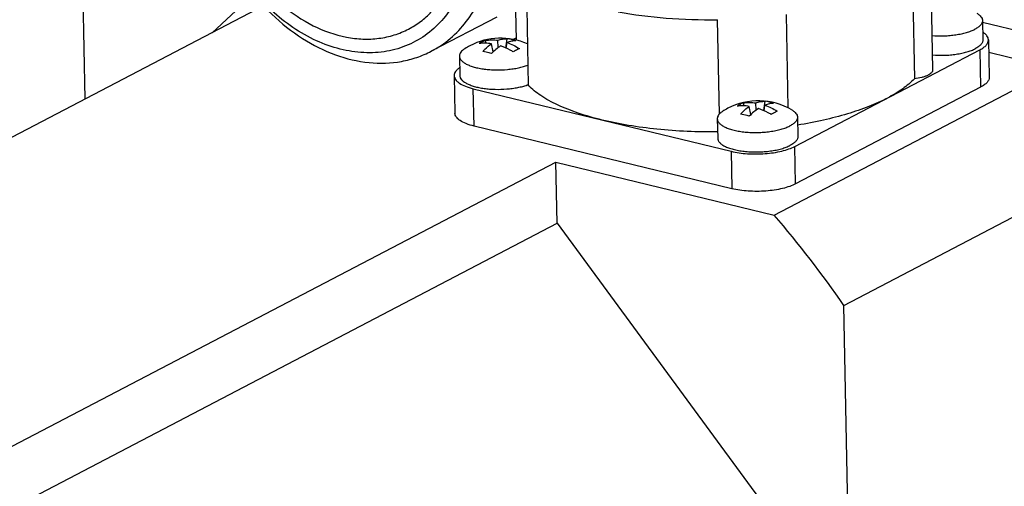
# Model space of a CAD drawing. Header units: millimetres. Extents: x 0 to 420, y 0 to 297.
# Tile 9 of 26: x 161 to 198, y 79 to 96. Entities that reach past the tile are written whole.
import ezdxf

# ---------------------------------------------------------------- set-up
doc = ezdxf.new("R2010")
doc.units = ezdxf.units.MM
doc.header["$LTSCALE"] = 23.1
doc.layers.add('COMPONENTS', color=7, linetype='CONTINUOUS')

msp = doc.modelspace()

# ---------------------------------------------------------------- linework, layer by layer
at = {"layer": 'COMPONENTS', "color": 7, "linetype": 'CONTINUOUS'}
for p, q in [((194.8746, 100.15974), (194.99079, 94.28813)), ((163.15256, 98.54929), (163.25852, 93.19459)), ((194.22242, 98.15157), (194.30541, 93.95756)), ((169.56855, 97.11349), (168.01902, 95.67913)), ((169.94488, 96.68425), (144.09661, 83.19384)), ((179.79773, 96.5967), (179.85483, 93.71127)), ((178.67467, 96.26733), (176.22675, 94.98974)), ((179.41752, 95.40044), (179.39545, 96.51579)), ((189.50468, 96.36357), (189.57379, 92.8715)), ((187.00864, 92.64108), (186.93887, 96.16659)), ((196.85408, 96.13601), (196.86847, 95.40904)), ((200.94794, 95.06747), (196.85558, 96.06025)), ((179.01941, 95.10781), (179.07004, 95.45762)), ((179.41567, 95.49362), (179.29148, 95.4288)), ((178.28329, 95.28663), (178.24969, 95.39465)), ((178.53744, 94.9639), (178.47748, 95.26813)), ((178.73426, 95.1275), (178.72201, 95.39575)), ((179.0307, 95.1028), (179.06284, 95.31307)), ((197.07843, 95.4132), (197.10609, 94.01519)), ((177.27949, 94.80421), (177.29388, 94.07724)), ((189.05804, 88.86204), (200.94794, 95.06747)), ((189.83381, 91.42861), (196.75793, 95.04236)), ((199.54913, 94.33742), (197.0879, 94.9345)), ((177.08392, 94.07309), (177.11158, 92.67508)), ((196.78559, 93.64436), (189.86148, 90.03061)), ((177.79693, 93.58676), (187.44799, 91.24546)), ((187.93435, 92.94533), (187.90075, 93.05334)), ((188.1885, 92.6226), (188.12854, 92.92683)), ((188.38532, 92.78619), (188.37307, 93.05445)), ((188.67047, 92.76651), (188.72111, 93.11632)), ((188.68177, 92.7615), (188.7139, 92.97177)), ((189.92997, 92.52226), (189.94435, 91.79529)), ((187.47566, 89.84745), (177.82459, 92.18876)), ((186.93055, 92.4629), (186.94494, 91.73594)), ((191.66645, 85.48292), (203.55635, 91.68835)), ((159.20686, 79.52816), (180.88844, 90.84395)), ((180.93368, 88.55775), (180.88844, 90.84395)), ((180.88844, 90.84395), (189.05804, 88.86204)), ((139.66874, 67.02127), (180.93368, 88.55775)), ((180.93368, 88.55775), (190.85952, 75.06859)), ((191.87742, 74.82165), (191.66645, 85.48292))]:
    msp.add_line(p, q, dxfattribs=at)
at = {"layer": 'COMPONENTS', "color": 9, "linetype": 'CONTINUOUS'}
for p, q in [((196.75793, 95.04236), (196.78559, 93.64436)), ((177.82459, 92.18876), (177.79693, 93.58676)), ((189.86148, 90.03061), (189.83381, 91.42861)), ((187.44799, 91.24546), (187.47566, 89.84745))]:
    msp.add_line(p, q, dxfattribs=at)
at = {"layer": 'COMPONENTS', "color": 7, "linetype": 'CONTINUOUS'}
for centre, radius, start, end in [((178.81536, 93.00631), 2.46884, 65.880865, 117.560394), ((178.82643, 93.75848), 1.71652, 70.88663, 81.840848), ((178.81598, 93.00524), 2.47008, 117.561696, 122.697561), ((178.64331, 94.36561), 1.10215, 117.603075, 124.362387), ((178.62181, 94.40539), 1.05693, 110.614412, 117.569758), ((179.18881, 95.4962), 1.8769, 289.482914, 290.773246), ((188.46642, 90.665), 2.46884, 59.568462, 117.560399), ((188.29437, 92.0243), 1.10215, 117.603075, 124.362387), ((188.27287, 92.06409), 1.05693, 110.614412, 117.569758), ((188.47749, 91.41718), 1.71652, 70.88663, 81.840848), ((188.46705, 90.66393), 2.47008, 117.561696, 122.697561), ((159.48615, 63.33859), 39.06332, 34.533155, 40.797421)]:
    msp.add_arc(centre, radius, start, end, dxfattribs=at)
for points, knots in [([(168.10844, 101.99458), (168.11811, 101.50584), (168.25675, 100.51071), (168.6859, 99.32642), (169.17212, 98.4323), (169.74047, 97.60063), (170.58162, 96.70217), (171.75296, 95.90623), (172.8179, 95.5259), (173.66023, 95.42756), (174.26553, 95.45409), (174.84368, 95.57969), (175.20501, 95.7287), (175.37603, 95.81794)], [0, 0, 0, 0, 0.13194179, 0.26863795, 0.33761075, 0.40622432, 0.54014599, 0.66709786, 0.78516818, 0.84107419, 0.89516632, 0.9479334, 1, 1, 1, 1]), ([(167.90148, 100.27854), (168.18628, 99.29221), (168.88001, 97.87969), (170.20985, 96.35028), (171.35497, 95.44119), (172.59418, 94.81664), (173.86733, 94.51092), (174.9159, 94.54312), (175.69115, 94.74418), (176.05363, 94.89939), (176.22675, 94.98974)], [0, 0, 0, 0, 0.2768459, 0.41338062, 0.54456331, 0.66852716, 0.78469926, 0.89416269, 0.94733972, 1, 1, 1, 1]), ([(177.76056, 99.5999), (177.76716, 99.2662), (177.73102, 98.61207), (177.51856, 97.6769), (177.15454, 96.83738), (176.64811, 96.12123), (176.01422, 95.55314), (175.27349, 95.1541), (174.4521, 94.93826), (173.57894, 94.91158), (172.68274, 95.0727), (171.4694, 95.53769), (170.35286, 96.34172), (169.41275, 97.37927), (168.59332, 98.57695), (168.16088, 99.59711), (167.97215, 100.29904)], [0, 0, 0, 0, 0.06538111, 0.12768966, 0.18692113, 0.24347774, 0.29818174, 0.35217761, 0.40674332, 0.46304949, 0.52195877, 0.5839237, 0.71639094, 0.78634516, 0.85761729, 1, 1, 1, 1]), ([(175.37603, 95.81794), (175.53288, 95.89979), (175.83537, 96.09075), (176.23975, 96.44982), (176.59008, 96.87639), (176.98403, 97.53607), (177.30971, 98.50144), (177.37793, 99.32471), (177.36956, 99.74787)], [0, 0, 0, 0, 0.11450912, 0.23031928, 0.3486098, 0.4703476, 0.72604879, 1, 1, 1, 1]), ([(176.22675, 94.98974), (176.47899, 95.12138), (176.96044, 95.44553), (177.56782, 96.08533), (178.04768, 96.86084), (178.26915, 97.43967), (178.35679, 97.74213)], [0, 0, 0, 0, 0.23895, 0.48277117, 0.73554098, 1, 1, 1, 1]), ([(183.21612, 96.46478), (183.80991, 96.35268), (185.04909, 96.19554), (186.2968, 96.15736), (186.93887, 96.16659)], [0, 0, 0, 0, 0.48481146, 1, 1, 1, 1]), ([(196.64103, 96.40747), (196.67277, 96.38883), (196.72966, 96.35052), (196.79847, 96.28369), (196.83609, 96.2222), (196.85106, 96.17262), (196.85384, 96.14809), (196.85408, 96.13601)], [0, 0, 0, 0, 0.30721484, 0.56975816, 0.79535565, 0.89912194, 1, 1, 1, 1]), ([(196.85408, 96.13601), (196.85436, 96.1217), (196.85169, 96.09236), (196.83816, 96.04901), (196.81534, 96.00627), (196.77081, 95.94772), (196.69081, 95.87804), (196.61528, 95.83281), (196.57294, 95.81071)], [0, 0, 0, 0, 0.09524693, 0.19427046, 0.30036368, 0.41605035, 0.68216526, 1, 1, 1, 1]), ([(178.72201, 95.39575), (178.77838, 95.417), (178.89303, 95.44932), (179.01192, 95.4589), (179.07004, 95.45762)], [0, 0, 0, 0, 0.50887331, 1, 1, 1, 1]), ([(194.96522, 95.57517), (195.11462, 95.56321), (195.34028, 95.55833), (195.63836, 95.57588), (195.85584, 95.60097), (196.06194, 95.63735), (196.25207, 95.68418), (196.42193, 95.74037), (196.52573, 95.78607), (196.57294, 95.81071)], [0, 0, 0, 0, 0.27379854, 0.41121999, 0.54532116, 0.67349037, 0.79331916, 0.90270722, 1, 1, 1, 1]), ([(197.07841, 95.41331), (197.07789, 95.43942), (197.06674, 95.49427), (197.02253, 95.57119), (196.95301, 95.6436), (196.89522, 95.6855), (196.86299, 95.70593)], [0, 0, 0, 0, 0.20762516, 0.43503318, 0.69657786, 1, 1, 1, 1]), ([(177.48164, 95.08389), (177.45066, 95.064), (177.39532, 95.02348), (177.32921, 94.95396), (177.29406, 94.89104), (177.28106, 94.84091), (177.27925, 94.81629), (177.27949, 94.80421)], [0, 0, 0, 0, 0.30725762, 0.56976909, 0.79536273, 0.8991263, 1, 1, 1, 1]), ([(178.47748, 95.26813), (178.40058, 95.2797), (178.24819, 95.29298), (178.09532, 95.28499), (178.02123, 95.27541)], [0, 0, 0, 0, 0.51002828, 1, 1, 1, 1]), ([(178.15619, 94.98068), (178.18111, 95.00911), (178.27894, 95.11464), (178.3894, 95.20896), (178.47748, 95.26813)], [0, 0, 0, 0, 0.26269208, 1, 1, 1, 1]), ([(178.24969, 95.39465), (178.32708, 95.40631), (178.48515, 95.41811), (178.6432, 95.40686), (178.72201, 95.39575)], [0, 0, 0, 0, 0.49580419, 1, 1, 1, 1]), ([(178.81831, 95.18545), (178.75839, 95.14669), (178.63885, 95.05815), (178.52917, 94.95783), (178.47463, 94.90343)], [0, 0, 0, 0, 0.48086607, 1, 1, 1, 1]), ([(179.29498, 94.9664), (179.25624, 94.98923), (179.10329, 95.07437), (178.94172, 95.14434), (178.81831, 95.18545)], [0, 0, 0, 0, 0.2569087, 1, 1, 1, 1]), ([(179.38848, 95.38037), (179.33502, 95.38021), (179.22355, 95.36745), (179.11667, 95.33429), (179.06284, 95.31307)], [0, 0, 0, 0, 0.48021426, 1, 1, 1, 1]), ([(179.06284, 95.31307), (179.14277, 95.28547), (179.30139, 95.21875), (179.45058, 95.13316), (179.52345, 95.08564)], [0, 0, 0, 0, 0.49293985, 1, 1, 1, 1]), ([(179.52345, 95.08564), (179.51428, 95.08163), (179.47659, 95.06474), (179.43952, 95.04647), (179.41178, 95.03199)], [0, 0, 0, 0, 0.24228584, 1, 1, 1, 1]), ([(194.97961, 94.84821), (195.129, 94.83625), (195.35466, 94.83137), (195.65274, 94.84892), (195.87022, 94.87401), (196.07633, 94.91039), (196.26645, 94.95722), (196.43632, 95.0134), (196.54012, 95.05911), (196.58733, 95.08375)], [0, 0, 0, 0, 0.27379851, 0.41121996, 0.54532114, 0.67349036, 0.79331915, 0.90270722, 1, 1, 1, 1]), ([(196.86847, 95.40901), (196.86875, 95.39471), (196.86607, 95.36537), (196.85254, 95.32202), (196.82971, 95.27929), (196.78519, 95.22075), (196.70519, 95.15107), (196.62966, 95.10584), (196.58733, 95.08375)], [0, 0, 0, 0, 0.09524617, 0.19427068, 0.30036565, 0.41605395, 0.68216968, 1, 1, 1, 1]), ([(196.75793, 95.04236), (196.80618, 95.06755), (196.89237, 95.1192), (196.99708, 95.21043), (197.06369, 95.3084), (197.07907, 95.38021), (197.07841, 95.41331)], [0, 0, 0, 0, 0.31828637, 0.58501959, 0.80644121, 1, 1, 1, 1]), ([(177.27949, 94.80421), (177.27976, 94.79086), (177.2831, 94.7637), (177.30139, 94.70872), (177.33668, 94.65681), (177.38378, 94.60956), (177.44544, 94.55984), (177.54154, 94.50252), (177.67817, 94.44339), (177.83802, 94.39242), (178.0178, 94.35068), (178.21379, 94.31909), (178.42184, 94.29833), (178.7103, 94.28571), (179.00048, 94.29595), (179.28405, 94.32914), (179.48407, 94.36448), (179.66906, 94.40966), (179.78546, 94.44753), (179.8401, 94.46828)], [0, 0, 0, 0, 0.01449238, 0.02948712, 0.06257478, 0.08137552, 0.10190105, 0.14842365, 0.20235654, 0.26327782, 0.33038636, 0.40261787, 0.47872161, 0.55731891, 0.71608016, 0.79333818, 0.8672557, 0.93652547, 1, 1, 1, 1]), ([(178.47463, 94.90343), (178.44771, 94.91164), (178.34278, 94.94209), (178.23607, 94.96657), (178.15619, 94.98068)], [0, 0, 0, 0, 0.25757935, 1, 1, 1, 1]), ([(179.41178, 95.03199), (179.40216, 95.02697), (179.36274, 95.00599), (179.32397, 94.98378), (179.29498, 94.9664)], [0, 0, 0, 0, 0.2430598, 1, 1, 1, 1]), ([(177.28714, 94.37377), (177.25577, 94.35207), (177.19973, 94.30795), (177.13329, 94.23284), (177.09228, 94.15427), (177.08341, 94.09907), (177.08393, 94.07298)], [0, 0, 0, 0, 0.30357676, 0.56500697, 0.7923429, 1, 1, 1, 1]), ([(177.08393, 94.07298), (177.08442, 94.04845), (177.09424, 93.99717), (177.13331, 93.92464), (177.19502, 93.85587), (177.31361, 93.76373), (177.51585, 93.6655), (177.69632, 93.61117), (177.79693, 93.58676)], [0, 0, 0, 0, 0.08063427, 0.16813357, 0.26764405, 0.38213639, 0.65977012, 1, 1, 1, 1]), ([(177.29388, 94.07727), (177.29413, 94.06414), (177.29738, 94.03742), (177.31508, 93.98334), (177.35967, 93.91667), (177.44035, 93.84527), (177.548, 93.77969), (177.6808, 93.72094), (177.8363, 93.67), (178.01146, 93.62792), (178.20275, 93.59558), (178.40625, 93.57368), (178.68957, 93.55899), (178.97558, 93.56656), (179.25635, 93.59634), (179.45588, 93.62899), (179.64171, 93.67136), (179.75928, 93.70712), (179.8148, 93.72677)], [0, 0, 0, 0, 0.01448594, 0.02945853, 0.06241365, 0.10139884, 0.14749879, 0.20090178, 0.26123054, 0.32773523, 0.39940676, 0.47505141, 0.5533471, 0.71218909, 0.78991644, 0.86463249, 0.93504542, 1, 1, 1, 1]), ([(194.99079, 94.28822), (194.99116, 94.26968), (194.98179, 94.22913), (194.94208, 94.17466), (194.88017, 94.12426), (194.79731, 94.07823), (194.69545, 94.03732), (194.53109, 93.98929), (194.39792, 93.96737), (194.30541, 93.95756)], [0, 0, 0, 0, 0.06898644, 0.14901162, 0.24655248, 0.36382683, 0.50030006, 0.65400374, 1, 1, 1, 1]), ([(197.10608, 94.0153), (197.10674, 93.98221), (197.09135, 93.91039), (197.02474, 93.81243), (196.92003, 93.72119), (196.83385, 93.66954), (196.78559, 93.64436)], [0, 0, 0, 0, 0.19355929, 0.41498165, 0.6817139, 1, 1, 1, 1]), ([(182.62246, 92.41611), (182.3196, 92.48958), (181.7523, 92.64977), (180.97905, 92.95073), (180.34549, 93.2925), (179.99542, 93.56692), (179.85483, 93.71127)], [0, 0, 0, 0, 0.30269907, 0.57178181, 0.80428596, 1, 1, 1, 1]), ([(194.30541, 93.95756), (194.17429, 93.81878), (193.85268, 93.55152), (193.49461, 93.33921), (193.29587, 93.23549)], [0, 0, 0, 0, 0.45994025, 1, 1, 1, 1]), ([(193.29587, 93.23549), (193.07175, 93.11852), (192.58168, 92.90015), (191.78207, 92.62765), (190.88961, 92.39621), (190.26191, 92.27586), (189.9361, 92.22278)], [0, 0, 0, 0, 0.21532762, 0.45599304, 0.71883215, 1, 1, 1, 1]), ([(188.12854, 92.92683), (188.05164, 92.9384), (187.89925, 92.95167), (187.74638, 92.94368), (187.67229, 92.93411)], [0, 0, 0, 0, 0.51002828, 1, 1, 1, 1]), ([(187.80725, 92.63937), (187.83217, 92.66781), (187.93001, 92.77334), (188.04046, 92.86765), (188.12854, 92.92683)], [0, 0, 0, 0, 0.26269208, 1, 1, 1, 1]), ([(187.90075, 93.05334), (187.97814, 93.065), (188.13621, 93.07681), (188.29426, 93.06556), (188.37307, 93.05445)], [0, 0, 0, 0, 0.49580419, 1, 1, 1, 1]), ([(188.37307, 93.05445), (188.42944, 93.07569), (188.5441, 93.10801), (188.66298, 93.1176), (188.72111, 93.11632)], [0, 0, 0, 0, 0.50887331, 1, 1, 1, 1]), ([(189.03955, 93.03907), (188.98609, 93.03891), (188.87461, 93.02615), (188.76773, 92.99298), (188.7139, 92.97177)], [0, 0, 0, 0, 0.48021426, 1, 1, 1, 1]), ([(188.7139, 92.97177), (188.79383, 92.94417), (188.95245, 92.87745), (189.10165, 92.79185), (189.17451, 92.74433)], [0, 0, 0, 0, 0.49293985, 1, 1, 1, 1]), ([(177.82459, 92.18876), (177.72398, 92.21316), (177.54352, 92.26749), (177.34128, 92.36572), (177.22269, 92.45787), (177.16097, 92.52663), (177.1219, 92.59917), (177.11209, 92.65044), (177.1116, 92.67497)], [0, 0, 0, 0, 0.34023094, 0.61786432, 0.73235631, 0.83186671, 0.91936585, 1, 1, 1, 1]), ([(187.1327, 92.74259), (187.10172, 92.7227), (187.04638, 92.68217), (186.98028, 92.61266), (186.94512, 92.54974), (186.93212, 92.49961), (186.93031, 92.47499), (186.93055, 92.4629)], [0, 0, 0, 0, 0.30725762, 0.56976909, 0.79536273, 0.8991263, 1, 1, 1, 1]), ([(188.12569, 92.56212), (188.09878, 92.57034), (187.99384, 92.60079), (187.88714, 92.62527), (187.80725, 92.63937)], [0, 0, 0, 0, 0.25757935, 1, 1, 1, 1]), ([(188.46937, 92.84415), (188.40946, 92.80539), (188.28991, 92.71685), (188.18024, 92.61653), (188.12569, 92.56212)], [0, 0, 0, 0, 0.48086607, 1, 1, 1, 1]), ([(188.94605, 92.6251), (188.9073, 92.64792), (188.75435, 92.73307), (188.59278, 92.80304), (188.46937, 92.84415)], [0, 0, 0, 0, 0.2569087, 1, 1, 1, 1]), ([(189.06284, 92.69069), (189.05322, 92.68566), (189.0138, 92.66468), (188.97504, 92.64248), (188.94605, 92.6251)], [0, 0, 0, 0, 0.2430598, 1, 1, 1, 1]), ([(189.17451, 92.74433), (189.16534, 92.74033), (189.12765, 92.72344), (189.09058, 92.70516), (189.06284, 92.69069)], [0, 0, 0, 0, 0.24228584, 1, 1, 1, 1]), ([(189.92996, 92.52226), (189.93025, 92.50795), (189.92758, 92.47861), (189.91404, 92.43526), (189.89122, 92.39252), (189.8467, 92.33397), (189.76669, 92.26429), (189.69116, 92.21906), (189.64883, 92.19696)], [0, 0, 0, 0, 0.09524693, 0.19427046, 0.30036368, 0.41605035, 0.68216526, 1, 1, 1, 1]), ([(189.71691, 92.79372), (189.74865, 92.77508), (189.80555, 92.73677), (189.87435, 92.66994), (189.91197, 92.60845), (189.92694, 92.55887), (189.92972, 92.53434), (189.92996, 92.52226)], [0, 0, 0, 0, 0.30721484, 0.56975816, 0.79535565, 0.89912194, 1, 1, 1, 1]), ([(186.94023, 91.97156), (186.18355, 91.96361), (185.06661, 92.01045), (183.62861, 92.20072), (182.9482, 92.33709), (182.62246, 92.41611)], [0, 0, 0, 0, 0.52191071, 0.76882046, 1, 1, 1, 1]), ([(186.93055, 92.4629), (186.93084, 92.44863), (186.93464, 92.41949), (186.94982, 92.37681), (186.97419, 92.3351), (187.02078, 92.27848), (187.10311, 92.21215), (187.22864, 92.14333), (187.38284, 92.08284), (187.56221, 92.03211), (187.76261, 91.99236), (187.97925, 91.96459), (188.20687, 91.9495), (188.43994, 91.94749), (188.67278, 91.9586), (188.89971, 91.98256), (189.11521, 92.01877), (189.31407, 92.06632), (189.49149, 92.124), (189.59974, 92.17134), (189.64883, 92.19696)], [0, 0, 0, 0, 0.01459295, 0.02976182, 0.04600861, 0.06372052, 0.10444936, 0.15307957, 0.20960413, 0.27338534, 0.34337514, 0.41824428, 0.4964707, 0.57640979, 0.65635697, 0.73460745, 0.80951553, 0.87955833, 0.9434027, 1, 1, 1, 1]), ([(189.94435, 91.79527), (189.94463, 91.78096), (189.94196, 91.75162), (189.92842, 91.70827), (189.90559, 91.66554), (189.86107, 91.607), (189.78107, 91.53732), (189.70555, 91.49209), (189.66321, 91.47)], [0, 0, 0, 0, 0.09524617, 0.19427068, 0.30036565, 0.41605395, 0.68216968, 1, 1, 1, 1]), ([(186.94494, 91.73597), (186.94522, 91.72169), (186.94902, 91.69256), (186.96419, 91.64987), (186.98856, 91.60816), (187.03514, 91.55155), (187.11747, 91.4852), (187.24299, 91.41638), (187.39719, 91.35589), (187.57656, 91.30516), (187.77696, 91.26541), (187.99359, 91.23763), (188.22122, 91.22254), (188.4543, 91.22053), (188.68714, 91.23164), (188.91408, 91.2556), (189.12958, 91.2918), (189.32845, 91.33935), (189.50588, 91.39704), (189.61412, 91.44438), (189.66321, 91.47)], [0, 0, 0, 0, 0.01459292, 0.02976141, 0.04600758, 0.06371871, 0.10444581, 0.15307443, 0.20959776, 0.27337818, 0.34336764, 0.41823689, 0.49646379, 0.57640368, 0.65635188, 0.7346035, 0.80951275, 0.87955665, 0.94340197, 1, 1, 1, 1]), ([(187.44799, 91.24546), (187.6469, 91.1972), (188.07247, 91.13997), (188.71135, 91.1439), (189.2339, 91.2187), (189.60268, 91.32483), (189.7627, 91.3915), (189.83381, 91.42861)], [0, 0, 0, 0, 0.25263565, 0.5269457, 0.78686936, 0.9009849, 1, 1, 1, 1]), ([(189.86148, 90.03061), (189.79036, 89.99349), (189.63035, 89.92682), (189.26157, 89.82069), (188.73901, 89.74589), (188.10013, 89.74197), (187.67456, 89.7992), (187.47566, 89.84745)], [0, 0, 0, 0, 0.09901565, 0.21313151, 0.47305518, 0.74736532, 1, 1, 1, 1])]:
    msp.add_open_spline(points, degree=3, knots=knots, dxfattribs=at)

doc.saveas('drawing.dxf')
